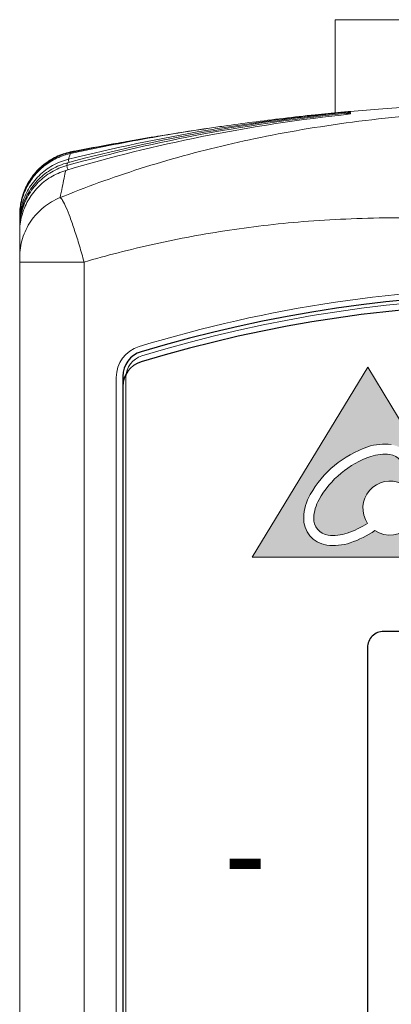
# Model space of a CAD drawing. Header units: millimetres. Extents: x 0 to 420, y 0 to 297.
# Tile 21 of 21: x 297 to 308, y 181 to 211. Entities that reach past the tile are written whole.
import ezdxf

# ---------------------------------------------------------------- set-up
doc = ezdxf.new("R2010")
doc.units = ezdxf.units.MM
doc.layers.get('0').update_dxf_attribs({"linetype": 'CONTINUOUS', "lineweight": 13})
doc.layers.add('Line', color=3, linetype='CONTINUOUS', lineweight=25)
doc.styles.add('ARIAL_REG', font='arial.ttf')

msp = doc.modelspace()

# ---------------------------------------------------------------- hatches: boundary and pattern name
h = msp.add_hatch(color=256)
edge = h.paths.add_edge_path(flags=16)
edge.add_arc((307.9342757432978, 197.380290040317), 0.8304365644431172, 357.4529575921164, 442.0094395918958)
edge.add_arc((307.8295280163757, 196.6340792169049), 1.583963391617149, 82.0094395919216, 108.888786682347)
edge.add_arc((308.372435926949, 195.0473617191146), 3.260990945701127, 108.888786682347, 150.5736105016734)
edge.add_arc((306.9117656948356, 195.871293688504), 1.583963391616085, 150.5736105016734, 177.4529575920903)
edge.add_arc((306.1589832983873, 195.9047801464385), 0.8304365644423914, 177.4529575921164, 262.0094395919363)
edge.add_arc((306.2637310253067, 196.650990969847), 1.583963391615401, 262.0094395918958, 288.8887866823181)
edge.add_arc((305.720823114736, 198.2377084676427), 3.260990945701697, 288.8887866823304, 303.9403117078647)
edge.add_arc((308.0059134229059, 196.2307793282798), 0.8387430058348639, 236.3810211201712, 401.3695137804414)
edge.add_arc((307.1814933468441, 197.4137764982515), 1.583963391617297, 336.6160173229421, 357.4529575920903)
edge = h.paths.add_edge_path(flags=0)
edge.add_arc((307.9342757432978, 197.380290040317), 0.5172177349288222, 357.4529575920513, 442.0094395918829)
edge.add_arc((307.8295280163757, 196.6340792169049), 1.270744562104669, 82.00943959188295, 108.8887866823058)
edge.add_arc((308.372435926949, 195.0473617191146), 2.947772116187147, 108.8887866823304, 150.5736105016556)
edge.add_arc((306.9117656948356, 195.871293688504), 1.270744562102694, 150.5736105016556, 177.4529575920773)
edge.add_arc((306.1589832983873, 195.9047801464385), 0.5172177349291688, 177.4529575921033, 262.0094395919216)
edge.add_arc((306.2637310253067, 196.6509909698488), 1.27074456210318, 262.0094395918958, 288.8887866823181)
edge.add_arc((305.720823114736, 198.2377084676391), 2.947772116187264, 288.8887866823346, 302.7061557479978)
edge.add_arc((308.0059134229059, 196.2307793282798), 0.8387430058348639, 63.7419992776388, 214.3685162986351, ccw=False)
edge.add_arc((307.1814933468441, 197.4137764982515), 1.270744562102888, 340.1830411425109, 357.4529575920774)
h.paths.add_polyline_path([(310.8938553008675, 194.7033950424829), (307.3224030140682, 200.6033950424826), (303.733067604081, 194.7033950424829)])

# ---------------------------------------------------------------- linework, layer by layer
msp.add_lwpolyline([(303.733067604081, 194.7033950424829), (310.8938553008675, 194.7033950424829), (307.3224030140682, 200.6033950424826)], close=True)
for centre, radius, start, end in [((307.8295280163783, 196.634079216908), 1.583963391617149, 82.00943959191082, 108.8887866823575), ((308.3724359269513, 195.0473617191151), 3.260990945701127, 108.8887866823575, 150.5736105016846), ((307.8295280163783, 196.6340792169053), 1.270744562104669, 82.0094395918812, 108.8887866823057), ((307.9342757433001, 197.380290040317), 0.5172177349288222, 357.4529575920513, 82.0094395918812), ((308.3724359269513, 195.0473617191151), 2.947772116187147, 108.8887866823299, 150.5736105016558), ((308.0059134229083, 196.230779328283), 0.8387430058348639, 63.74199927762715, 214.3685162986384), ((306.9117656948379, 195.8712936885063), 1.583963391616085, 150.5736105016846, 177.4529575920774), ((308.0059134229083, 196.230779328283), 0.8387430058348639, 236.3810211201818, 41.36951378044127), ((306.9117656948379, 195.8712936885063), 1.270744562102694, 150.5736105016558, 177.4529575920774), ((306.1589832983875, 195.9047801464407), 0.8304365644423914, 177.4529575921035, 262.0094395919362), ((306.1589832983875, 195.9047801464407), 0.5172177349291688, 177.4529575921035, 262.0094395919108), ((305.7208231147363, 198.2377084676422), 2.947772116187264, 288.88878668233, 302.7061557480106), ((306.2637310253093, 196.6509909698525), 1.27074456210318, 262.0094395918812, 288.8887866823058), ((305.7208231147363, 198.2377084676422), 3.260990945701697, 288.88878668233, 303.9403117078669), ((306.2637310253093, 196.6509909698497), 1.583963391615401, 262.0094395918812, 288.8887866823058)]:
    msp.add_arc(centre, radius, start, end)
at = {"layer": 'Line', "color": 7, "linetype": 'Continuous', "lineweight": 0}
for p, q in [((306.3115700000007, 208.5064085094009), (306.3115700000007, 211.4000001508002)), ((306.3115700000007, 211.4000001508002), (318.7115700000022, 211.4000001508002)), ((296.5115700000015, 205.3218542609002), (296.5375047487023, 205.321854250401)), ((296.5115700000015, 205.2854027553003), (296.5115700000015, 205.1274522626)), ((296.5115700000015, 205.1274522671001), (296.525535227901, 205.1274522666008)), ((296.5115700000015, 205.0213730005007), (296.5115700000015, 204.9426280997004)), ((296.5115700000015, 204.9426281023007), (296.5303792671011, 204.9426281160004)), ((296.5115700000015, 92.20352729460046), (296.5115700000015, 204.7964730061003)), ((296.5115700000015, 203.8720499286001), (298.5115700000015, 203.8720499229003)), ((298.5115740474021, 93.12165062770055), (298.5115700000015, 203.8720499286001)), ((299.5115701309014, 200.2898801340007), (299.511573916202, 96.71011893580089)), ((299.8115739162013, 96.71011894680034), (299.8115701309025, 200.2898801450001))]:
    msp.add_line(p, q, dxfattribs=at)
at = {"layer": 'Line', "color": 7}
for p, q in [((299.7115715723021, 200.3213631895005), (299.7115715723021, 96.67863728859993)), ((299.7115715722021, 200.0080100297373), (299.7115715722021, 163.5498962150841)), ((299.7115715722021, 200.0080100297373), (299.7115715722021, 163.5498962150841))]:
    msp.add_line(p, q, dxfattribs=at)
msp.add_lwpolyline([(307.311570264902, 168.100000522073, 0.4142135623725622), (307.8115702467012, 167.6000005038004), (321.6115702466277, 167.5999999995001, 0.4142135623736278), (322.1115702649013, 168.0999999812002), (322.111571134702, 191.8999999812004, 0.4142135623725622), (321.6115711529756, 192.3999999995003), (307.8115711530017, 192.4000005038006, 0.4142135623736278), (307.3115711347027, 191.9000005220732)], format="xyb", close=True, dxfattribs=at)
at = {"layer": 'Line', "color": 7, "linetype": 'Continuous', "lineweight": 0}
for centre, radius, start, end in [((312.5115700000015, 161.0852885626), 42, 72.98134713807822, 107.018647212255), ((312.5115700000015, 161.0852885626), 41.7, 72.98134713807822, 107.018647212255), ((300.5115701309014, 200.2898801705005), 1, 107.018647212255, 180.0000020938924), ((300.5115701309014, 200.2898801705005), 0.7, 107.018647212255, 180.0000020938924)]:
    msp.add_arc(centre, radius, start, end, dxfattribs=at)
at = {"layer": 'Line', "color": 7}
for centre, radius, start, end in [((312.511569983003, 160.3852887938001), 42.5, 73.27550928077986, 106.7244809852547), ((312.511569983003, 160.3852887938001), 42.2, 73.15071289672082, 106.8492773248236), ((300.5115715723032, 200.3213631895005), 0.8, 106.7244809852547, 180), ((300.5115715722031, 200.0080100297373), 0.8, 106.8492773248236, 180)]:
    msp.add_arc(centre, radius, start, end, dxfattribs=at)
at = {"layer": 'Line', "color": 7, "linetype": 'Continuous', "lineweight": 0}
for points, knots in [([(297.7673542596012, 205.8724861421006), (298.1648300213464, 206.0362538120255), (298.9858174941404, 206.3537416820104), (300.260336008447, 206.7866540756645), (301.5899344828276, 207.1790185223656), (302.9588291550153, 207.5257189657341), (304.3793232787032, 207.8292706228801), (305.8761655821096, 208.0912737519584), (307.4629741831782, 208.3074671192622), (309.1140079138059, 208.4681475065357), (310.8044813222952, 208.5677370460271), (311.9398400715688, 208.5913884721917), (312.5115700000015, 208.5923889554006)], [0, 0, 0, 0, 1.289674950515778, 2.639789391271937, 4.037028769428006, 5.447404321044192, 6.875119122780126, 8.39374080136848, 10.00513008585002, 11.67835284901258, 13.36899413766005, 15.08418654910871, 15.08418654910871, 15.08418654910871, 15.08418654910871]), ([(312.5115700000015, 208.8114245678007), (312.1548545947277, 208.8114237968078), (311.3719305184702, 208.8046241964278), (310.1788102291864, 208.7716939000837), (308.9593005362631, 208.7138651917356), (307.8292763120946, 208.6396054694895), (307.109825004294, 208.580766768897), (306.7733606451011, 208.5508079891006)], [0, 0, 0, 0, 1.070146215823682, 2.348727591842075, 3.580475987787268, 4.732560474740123, 5.745946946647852, 5.745946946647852, 5.745946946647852, 5.745946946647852]), ([(306.7799250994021, 208.4709343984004), (305.2322987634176, 208.305899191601), (302.2544156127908, 207.8559755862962), (299.3304515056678, 207.1332920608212), (297.9409285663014, 206.7168156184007)], [0, 0, 0, 0, 4.669202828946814, 9.020988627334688, 9.020988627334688, 9.020988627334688, 9.020988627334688]), ([(297.9755494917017, 206.8687873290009), (299.379267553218, 207.2577496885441), (302.2953011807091, 207.9288761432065), (305.2575044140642, 208.3507519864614), (306.7812664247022, 208.5049682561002)], [0, 0, 0, 0, 4.369833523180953, 8.964471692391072, 8.964471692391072, 8.964471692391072, 8.964471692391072]), ([(306.7825851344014, 208.5307454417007), (305.2601129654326, 208.3824963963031), (302.3062880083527, 207.9775598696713), (299.3956100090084, 207.3309031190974), (297.9967984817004, 206.9563405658)], [0, 0, 0, 0, 4.589018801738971, 8.933295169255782, 8.933295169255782, 8.933295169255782, 8.933295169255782]), ([(306.4845026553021, 208.5244898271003), (306.2188457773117, 208.4997372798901), (305.6236055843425, 208.4408968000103), (304.7075112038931, 208.3390419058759), (303.7632258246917, 208.2218280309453), (303.1486690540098, 208.1383321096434), (302.854979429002, 208.096851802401)], [0, 0, 0, 0, 0.8004226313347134, 1.794382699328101, 2.765136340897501, 3.654949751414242, 3.654949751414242, 3.654949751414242, 3.654949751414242]), ([(306.6435992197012, 208.4536975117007), (306.648777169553, 208.4572462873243), (306.6901190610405, 208.4837452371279), (306.7386633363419, 208.5002859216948), (306.781256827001, 208.5050627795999)], [0, 0, 0, 0, 0.018832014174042, 0.1474135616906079, 0.1474135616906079, 0.1474135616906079, 0.1474135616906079]), ([(306.7812664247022, 208.5049682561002), (306.781032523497, 208.4996671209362), (306.780588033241, 208.4883223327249), (306.7801415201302, 208.4769776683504), (306.7799250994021, 208.4709343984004)], [0, 0, 0, 0, 0.0159188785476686, 0.0340603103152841, 0.0340603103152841, 0.0340603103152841, 0.0340603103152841]), ([(298.0259184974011, 207.0668633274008), (299.4364927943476, 207.4187728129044), (301.0489436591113, 207.754601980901), (302.6717923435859, 208.0217361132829), (302.8603272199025, 208.0518297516)], [0, 0, 0, 0, 4.361426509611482, 4.93419106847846, 4.93419106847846, 4.93419106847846, 4.93419106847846]), ([(302.8549772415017, 208.0968710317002), (302.6836249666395, 208.0726640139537), (302.4760964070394, 208.0425138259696), (302.2687178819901, 208.0113693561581), (302.2324784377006, 208.0058957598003)], [0, 0, 0, 0, 0.519161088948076, 0.6291125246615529, 0.6291125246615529, 0.6291125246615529, 0.6291125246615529]), ([(300.9578335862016, 207.8075818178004), (300.950223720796, 207.8063386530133), (300.6346649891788, 207.7547483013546), (300.1698949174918, 207.6763238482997), (299.7132861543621, 207.5959949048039), (299.5640550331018, 207.5693998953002)], [0, 0, 0, 0, 0.0231322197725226, 0.9592445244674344, 1.413991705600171, 1.413991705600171, 1.413991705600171, 1.413991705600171]), ([(296.5115700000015, 205.3398616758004), (296.5115781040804, 205.493273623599), (296.5471734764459, 205.8011583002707), (296.7044903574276, 206.2375593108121), (296.9573455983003, 206.6266464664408), (297.2921104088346, 206.9475049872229), (297.5587940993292, 207.1050606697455), (297.6988378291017, 207.1673260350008)], [0, 0, 0, 0, 0.4602358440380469, 0.9201360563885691, 1.379992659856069, 1.839794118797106, 2.299579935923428, 2.299579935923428, 2.299579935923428, 2.299579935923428]), ([(296.5115700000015, 205.3218542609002), (296.5115772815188, 205.4734585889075), (296.5463288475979, 205.7776702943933), (296.6999836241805, 206.2094321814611), (296.9471564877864, 206.5954725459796), (297.2748390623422, 206.91554015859), (297.5363571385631, 207.0743571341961), (297.6738828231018, 207.1377384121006)], [0, 0, 0, 0, 0.4548129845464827, 0.909238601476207, 1.363596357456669, 1.817886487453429, 2.27217109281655, 2.27217109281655, 2.27217109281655, 2.27217109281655]), ([(297.6570119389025, 207.0942267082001), (297.5210979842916, 207.0299576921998), (297.2629318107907, 206.8699947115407), (296.9399769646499, 206.550046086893), (296.6967287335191, 206.165803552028), (296.5457126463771, 205.7372232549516), (296.5115763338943, 205.4356471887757), (296.5115700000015, 205.2854027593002)], [0, 0, 0, 0, 0.4510299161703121, 0.9020162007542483, 1.352840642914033, 1.8035334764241, 2.254266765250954, 2.254266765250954, 2.254266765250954, 2.254266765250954]), ([(296.5115700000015, 205.1274522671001), (296.5115775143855, 205.3038237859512), (296.5587288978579, 205.6581419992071), (296.7659209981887, 206.150935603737), (297.0950005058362, 206.5723447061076), (297.5227260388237, 206.8926601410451), (297.8548776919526, 207.0241946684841), (298.0259178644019, 207.0668658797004)], [0, 0, 0, 0, 0.5291145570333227, 1.057610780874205, 1.585916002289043, 2.114071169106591, 2.642919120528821, 2.642919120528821, 2.642919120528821, 2.642919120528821]), ([(297.7010342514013, 207.1632978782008), (297.6953291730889, 207.1607692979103), (297.5852960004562, 207.1113828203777), (297.4794260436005, 207.0517781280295), (297.384927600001, 206.9873407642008)], [0, 0, 0, 0, 0.0187209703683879, 0.3618523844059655, 0.3618523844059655, 0.3618523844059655, 0.3618523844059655]), ([(298.0258533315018, 207.0670365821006), (298.0172303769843, 207.0556965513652), (298.036760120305, 207.016700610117), (298.0434733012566, 206.9868432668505), (298.0467872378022, 206.9673352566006)], [0, 0, 0, 0, 0.0427383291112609, 0.102100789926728, 0.102100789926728, 0.102100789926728, 0.102100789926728]), ([(298.0259184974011, 207.0668633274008), (298.0324267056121, 207.0901329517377), (298.0448887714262, 207.1328347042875), (298.064055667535, 207.1907186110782), (298.0775881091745, 207.2249796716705), (298.0843610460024, 207.240009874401)], [0, 0, 0, 0, 0.0724878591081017, 0.1334241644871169, 0.1828813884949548, 0.1828813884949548, 0.1828813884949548, 0.1828813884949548]), ([(298.1058217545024, 207.2799316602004), (298.1072695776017, 207.2820656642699), (298.1112899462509, 207.2878434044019), (298.1160288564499, 207.2931154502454), (298.1193269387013, 207.2961173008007)], [0, 0, 0, 0, 0.0077363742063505, 0.0211153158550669, 0.0211153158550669, 0.0211153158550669, 0.0211153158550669]), ([(297.996798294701, 206.9563412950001), (297.8283449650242, 206.9112619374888), (297.5017168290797, 206.7761747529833), (297.082186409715, 206.4541575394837), (296.7600123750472, 206.0342919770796), (296.5575918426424, 205.5458713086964), (296.5115950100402, 205.1955954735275), (296.5115700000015, 205.021373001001)], [0, 0, 0, 0, 0.5231424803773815, 1.046180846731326, 1.569400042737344, 2.092430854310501, 2.615098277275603, 2.615098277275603, 2.615098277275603, 2.615098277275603]), ([(296.5115700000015, 204.9426281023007), (296.511594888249, 205.1155674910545), (296.5568604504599, 205.4629483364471), (296.7561395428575, 205.9475986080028), (297.0733203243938, 206.3648579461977), (297.4867592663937, 206.6862979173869), (297.8091028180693, 206.8226525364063), (297.975547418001, 206.8687947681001)], [0, 0, 0, 0, 0.5188181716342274, 1.037106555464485, 1.555256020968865, 2.073213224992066, 2.591379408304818, 2.591379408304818, 2.591379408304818, 2.591379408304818]), ([(297.3041070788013, 206.9292302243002), (297.3001746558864, 206.9262513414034), (297.2026607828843, 206.8518132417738), (297.1117121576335, 206.7680666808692), (297.0324489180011, 206.680985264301)], [0, 0, 0, 0, 0.0147999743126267, 0.3680598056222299, 0.3680598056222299, 0.3680598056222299, 0.3680598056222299]), ([(297.9755342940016, 206.8689894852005), (297.9691423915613, 206.8559030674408), (297.9931294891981, 206.8069394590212), (297.9995524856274, 206.7642251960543), (298.0055178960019, 206.7328473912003)], [0, 0, 0, 0, 0.0436920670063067, 0.1395115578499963, 0.1395115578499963, 0.1395115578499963, 0.1395115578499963]), ([(297.996798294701, 206.9563412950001), (297.9944848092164, 206.9470840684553), (297.9898011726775, 206.9281084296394), (297.9827424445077, 206.898920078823), (297.9779540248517, 206.8789995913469), (297.975547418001, 206.8687947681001)], [0, 0, 0, 0, 0.0286257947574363, 0.0586349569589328, 0.0900892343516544, 0.0900892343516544, 0.0900892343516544, 0.0900892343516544]), ([(297.9409281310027, 206.7168171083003), (297.7776346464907, 206.6679221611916), (297.4620448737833, 206.5275036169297), (297.0584048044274, 206.2043255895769), (296.7493759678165, 205.7891336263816), (296.5555937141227, 205.3096606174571), (296.5115855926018, 204.9669821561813), (296.5115700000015, 204.7964730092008)], [0, 0, 0, 0, 0.5113700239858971, 1.023002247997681, 1.535164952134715, 2.046872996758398, 2.558400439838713, 2.558400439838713, 2.558400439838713, 2.558400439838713]), ([(296.9713404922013, 206.6106201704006), (296.9690286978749, 206.6078290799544), (296.8886849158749, 206.5102886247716), (296.8173682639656, 206.4046716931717), (296.7582969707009, 206.2970673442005)], [0, 0, 0, 0, 0.0108724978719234, 0.3791292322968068, 0.3791292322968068, 0.3791292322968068, 0.3791292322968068]), ([(297.9409281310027, 206.7168171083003), (297.9233784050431, 206.6372989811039), (297.8867649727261, 206.4642300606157), (297.8293265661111, 206.1826978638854), (297.7889792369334, 205.9807891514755), (297.7673533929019, 205.8724896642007)], [0, 0, 0, 0, 0.244295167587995, 0.5306825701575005, 0.8619952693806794, 0.8619952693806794, 0.8619952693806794, 0.8619952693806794]), ([(296.7203895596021, 206.2245341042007), (296.7193515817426, 206.2224447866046), (296.6591158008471, 206.1006638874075), (296.6111322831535, 205.9720958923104), (296.5772061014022, 205.8429412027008)], [0, 0, 0, 0, 0.0069988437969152, 0.4076074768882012, 0.4076074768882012, 0.4076074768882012, 0.4076074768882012]), ([(296.5115700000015, 204.0223937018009), (296.5115698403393, 204.2192629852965), (296.5709787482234, 204.6156062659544), (296.8306438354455, 205.1559812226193), (297.2373544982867, 205.5970804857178), (297.58408704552, 205.7992674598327), (297.7673533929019, 205.8724896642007)], [0, 0, 0, 0, 0.590607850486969, 1.181545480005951, 1.773029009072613, 2.365086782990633, 2.365086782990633, 2.365086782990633, 2.365086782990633]), ([(298.5115700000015, 203.8720499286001), (298.4652040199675, 204.0421351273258), (298.3710968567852, 204.3704934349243), (298.2260403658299, 204.8350729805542), (298.0874495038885, 205.2337096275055), (297.9655400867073, 205.5523593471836), (297.8659964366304, 205.7481734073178), (297.8029429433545, 205.8601754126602), (297.7673499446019, 205.8724865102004)], [0, 0, 0, 0, 0.5288752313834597, 1.025106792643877, 1.457925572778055, 1.800649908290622, 2.033106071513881, 2.146092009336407, 2.146092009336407, 2.146092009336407, 2.146092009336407]), ([(298.5115700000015, 203.8720499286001), (298.8622174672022, 203.975206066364), (299.58309742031, 204.1729464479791), (300.6946320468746, 204.4374789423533), (301.8483273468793, 204.6729178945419), (303.0302717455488, 204.8724262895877), (304.2407014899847, 205.0327589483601), (305.4987124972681, 205.1502949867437), (306.8217106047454, 205.2232991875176), (308.2058009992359, 205.2552589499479), (309.6268418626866, 205.2478409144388), (311.0669026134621, 205.1974534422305), (312.0288216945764, 205.133520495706), (312.5115700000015, 205.0932913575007)], [0, 0, 0, 0, 1.096518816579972, 2.241976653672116, 3.427158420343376, 4.628286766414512, 5.837248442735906, 7.089334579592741, 8.417790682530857, 9.811445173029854, 11.24212371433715, 12.68037508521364, 14.13363995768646, 14.13363995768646, 14.13363995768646, 14.13363995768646])]:
    msp.add_open_spline(points, degree=3, knots=knots, dxfattribs=at)
for points in [[(302.8603272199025, 208.0518297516), (303.6068090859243, 208.1709820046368), (304.3557166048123, 208.2757770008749), (305.1061836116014, 208.3665057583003)], [(305.1061836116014, 208.3665057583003), (305.4661511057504, 208.4100245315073), (305.8265234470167, 208.4503131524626), (306.1872099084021, 208.4874043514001)], [(306.1872099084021, 208.4874043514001), (306.2824935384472, 208.4972028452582), (306.3778003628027, 208.5067783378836), (306.4731287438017, 208.5161314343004)], [(306.4731287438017, 208.5161314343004), (306.5766470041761, 208.5262880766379), (306.6801913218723, 208.5361825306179), (306.783759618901, 208.5458155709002)], [(306.7107441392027, 208.5452044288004), (306.6353193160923, 208.5384207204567), (306.5599053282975, 208.5315154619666), (306.4845026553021, 208.5244898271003)], [(306.7007788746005, 208.5255116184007), (306.7272141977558, 208.5360984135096), (306.7554155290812, 208.5430736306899), (306.7837592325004, 208.5458197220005)], [(306.7733606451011, 208.5508079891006), (306.7524876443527, 208.5489494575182), (306.7316154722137, 208.547081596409), (306.7107441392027, 208.5452044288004)], [(306.783759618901, 208.5458155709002), (306.7832160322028, 208.5408063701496), (306.7828949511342, 208.535774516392), (306.7825851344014, 208.5307454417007)], [(300.957839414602, 207.8075296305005), (301.3822075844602, 207.8768611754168), (301.8072363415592, 207.942262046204), (302.2328121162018, 208.0037475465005)], [(302.2324784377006, 208.0058957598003), (302.0681200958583, 207.9810711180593), (301.9038550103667, 207.9556209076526), (301.7396908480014, 207.9295430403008)], [(300.4853883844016, 207.7176725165), (299.6821368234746, 207.5738453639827), (298.8814692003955, 207.4147036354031), (298.0843610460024, 207.240009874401)], [(298.9025970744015, 207.4398672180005), (299.358870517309, 207.5286408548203), (299.8160693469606, 207.6127815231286), (300.274045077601, 207.6923078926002)], [(300.2741433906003, 207.6921144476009), (300.0372423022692, 207.6524113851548), (299.8005416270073, 207.6114931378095), (299.5640615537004, 207.5693548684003)], [(300.274045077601, 207.6923078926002), (300.5017817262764, 207.7318538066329), (300.7297191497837, 207.7702602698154), (300.957839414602, 207.8075296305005)], [(301.7396908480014, 207.9295430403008), (301.3209180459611, 207.8630199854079), (300.9027738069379, 207.7924079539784), (300.4853883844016, 207.7176725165)], [(298.1058217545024, 207.2799316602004), (298.3710918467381, 207.3348217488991), (298.6366936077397, 207.3881324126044), (298.9025970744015, 207.4398672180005)], [(299.5640615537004, 207.5693548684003), (299.1467911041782, 207.4950016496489), (298.730180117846, 207.4168449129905), (298.3143420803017, 207.3348585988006)], [(297.7919787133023, 207.1520778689), (297.7463133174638, 207.1344558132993), (297.7012617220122, 207.1151509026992), (297.6570119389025, 207.0942267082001)], [(297.6738828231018, 207.1377384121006), (297.8115469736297, 207.2011835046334), (297.9573865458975, 207.2492121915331), (298.1058215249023, 207.2799327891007)], [(297.6988378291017, 207.1673260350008), (297.8390058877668, 207.2296466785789), (297.98734274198, 207.2760727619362), (298.1380401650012, 207.3047299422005)], [(297.7983359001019, 207.2033916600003), (297.7655619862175, 207.1908840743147), (297.733104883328, 207.1775120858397), (297.7010342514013, 207.1632978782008)], [(298.0843610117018, 207.2400099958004), (297.9849462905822, 207.2182285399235), (297.8869272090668, 207.1887180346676), (297.7919787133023, 207.1520778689)], [(298.1193268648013, 207.2961176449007), (298.010121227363, 207.2742583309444), (297.9023880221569, 207.2431013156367), (297.7983359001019, 207.2033916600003)], [(298.1057310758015, 207.2800044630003), (298.0947650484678, 207.2750057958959), (298.1026258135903, 207.2550553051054), (298.1071292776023, 207.2438767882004)], [(298.3143420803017, 207.3348585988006), (298.2493184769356, 207.3220385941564), (298.1843132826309, 207.309124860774), (298.1193269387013, 207.2961173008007)], [(298.1371173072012, 207.3045910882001), (298.1304427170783, 207.3030325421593), (298.1313957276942, 207.2909418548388), (298.1333592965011, 207.2843749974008)], [(298.1379577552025, 207.3047536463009), (298.1376758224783, 207.3047096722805), (298.1373951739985, 207.3046559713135), (298.1371173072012, 207.3045910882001)], [(298.1380403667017, 207.3047288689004), (298.1966079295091, 207.3158654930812), (298.2551888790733, 207.3269319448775), (298.3137829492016, 207.3379282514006)], [(297.384927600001, 206.9873407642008), (297.357513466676, 206.9686473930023), (297.3305560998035, 206.9492658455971), (297.3041070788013, 206.9292302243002)], [(297.0324489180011, 206.680985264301), (297.0115379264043, 206.6580117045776), (296.9911565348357, 206.6345446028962), (296.9713404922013, 206.6106201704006)], [(296.7582969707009, 206.2970673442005), (296.745168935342, 206.2731532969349), (296.7325272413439, 206.2489657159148), (296.7203895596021, 206.2245341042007)], [(296.5772061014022, 205.8429412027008), (296.5727138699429, 205.8258395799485), (296.5684487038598, 205.8086766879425), (296.5644134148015, 205.7914615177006)], [(296.5644134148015, 205.7914615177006), (296.5294379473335, 205.6422507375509), (296.5115772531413, 205.4879981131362), (296.5115700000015, 205.3347429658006)]]:
    msp.add_open_spline(points, degree=3, dxfattribs=at)

# ---------------------------------------------------------------- texts
at = {"layer": 'Line', "color": 7, "style": 'ARIAL_REG'}
msp.add_text('-', height=2.819999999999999, dxfattribs=at).set_placement((302.8562488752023, 184.0948253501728))

doc.saveas('drawing.dxf')
